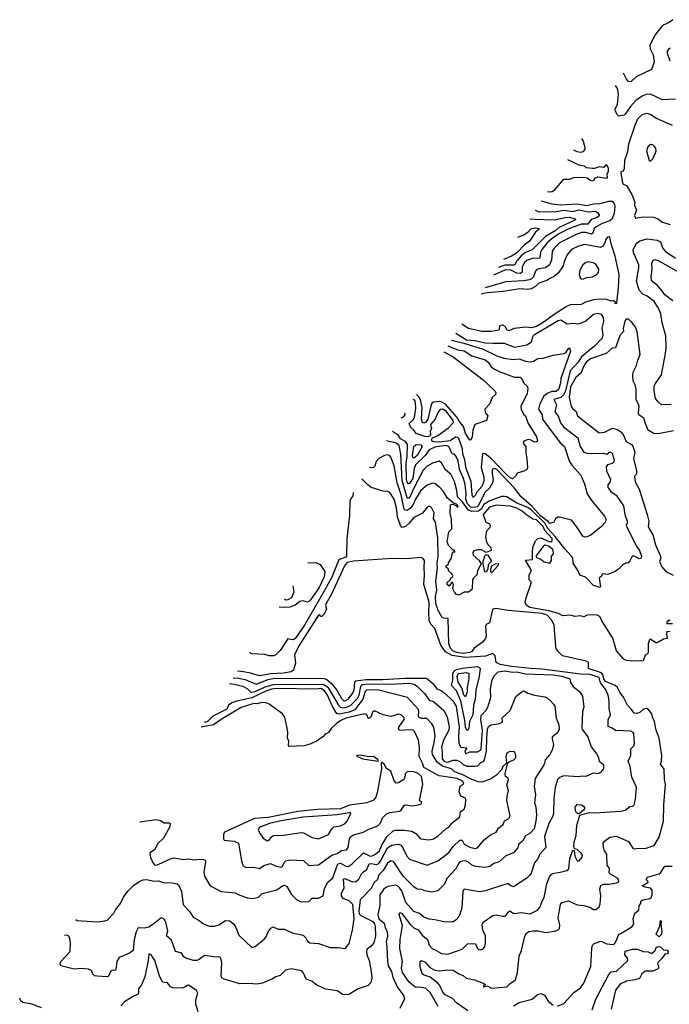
# Model space of a CAD drawing. Extents: x 1246169 to 1426871, y 660025 to 763458.
# Tile 203 of 256: x 1292047 to 1297977, y 732234 to 741221. Entities that reach past the tile are written whole.
import ezdxf

# ---------------------------------------------------------------- set-up
doc = ezdxf.new("R2010")
doc.units = 0

msp = doc.modelspace()

# ---------------------------------------------------------------- linework, layer by layer
at = {"layer": '0CON20XD'}
for points in [[(1298008.8, 741221.2), (1297974.7, 741195.3), (1297915, 741167.3), (1297845, 741079.5), (1297798, 740985), (1297800.8, 740955), (1297829.4, 740899.4), (1297839.5, 740835), (1297812.7, 740767.3), (1297675, 740699.2), (1297625, 740654.2), (1297605, 740655.8), (1297585, 740679.2), (1297559.3, 740732.2)], [(1297985, 740960), (1297972.5, 740955), (1297956.1, 740933.9), (1297956, 740915), (1297980.6, 740845)], [(1298033.2, 740496.8), (1297915, 740490.9), (1297805, 740542.2), (1297765, 740538.5), (1297735, 740525.5), (1297675, 740485.4), (1297621.1, 740428.9), (1297575, 740358.8), (1297565, 740351.2), (1297515, 740340), (1297497.9, 740357.9), (1297483.2, 740395), (1297486.4, 740415), (1297503, 740447), (1297508.3, 740508.3), (1297512.3, 740545), (1297502.3, 740592.3), (1297486.7, 740619.6)], [(1298005, 740254.5), (1297858.3, 740318.3), (1297802, 740355), (1297775, 740365.5), (1297725, 740351.9), (1297687.6, 740312.4), (1297665.9, 740265), (1297604.7, 740085), (1297595.2, 740015), (1297569.1, 739935), (1297565, 739863.3), (1297555, 739840), (1297535, 739832.5), (1297532.9, 739825), (1297545.6, 739745), (1297555, 739718.8), (1297585, 739707.5), (1297634.3, 739625), (1297661.2, 739555), (1297658, 739525), (1297676, 739485), (1297658.8, 739435), (1297668.8, 739408.8), (1297736.8, 739423.2), (1297835, 739417.8), (1297872.4, 739402.4), (1297915, 739373.3), (1297985, 739353.3)], [(1297176.1, 740138.1), (1297191.1, 740111.1), (1297206.8, 740055), (1297205.5, 740035), (1297188, 740015), (1297165, 740009.2), (1297135, 740014.7), (1297105.9, 740029.3)], [(1297805, 739930), (1297825, 739952.5), (1297852, 740005), (1297855.8, 740025), (1297854, 740045), (1297841.2, 740065), (1297825, 740078), (1297805, 740082), (1297779.1, 740060.9), (1297767.5, 740025), (1297792.5, 739935), (1297805, 739930)], [(1296863.5, 739653.6), (1296885, 739648.8), (1296906.5, 739653.5), (1296931, 739669), (1297015, 739767), (1297064.8, 739765.2), (1297105, 739782.2), (1297193.5, 739783.5), (1297227.6, 739777.6), (1297255, 739756.9), (1297275, 739750.6), (1297290, 739755), (1297296.7, 739775), (1297324.6, 739785.4), (1297405.8, 739774.2), (1297413.8, 739785), (1297410, 739815), (1297422.5, 739835), (1297422.5, 739865), (1297405, 739892.5), (1297395, 739892.5), (1297378, 739872), (1297335, 739879.4), (1297295, 739862.9), (1297275, 739861.5), (1297218.8, 739868.8), (1297202.5, 739885), (1297155, 739892.5), (1297055, 739940.4), (1297049.5, 739941.8)], [(1296807.8, 739567.2), (1296905, 739542), (1296985, 739532.6), (1297033.9, 739533.9), (1297135, 739539.6), (1297225, 739524.5), (1297285, 739539.9), (1297345, 739543.2), (1297425, 739565.2), (1297454.8, 739564.8), (1297473, 739543), (1297478.9, 739515), (1297472.4, 739455), (1297454.3, 739405), (1297435, 739385.2), (1297365, 739362), (1297314.6, 739335), (1297291.4, 739315), (1297277.2, 739272.8), (1297266.8, 739263.2), (1297215, 739279.8), (1297175, 739277.5), (1297125, 739260.7), (1296975, 739184.1), (1296925, 739135.4), (1296906.7, 739105), (1296900.8, 739025), (1296883.3, 738985), (1296845, 738956.4), (1296785, 738947.2), (1296765, 738938.2), (1296753.8, 738925), (1296737.5, 738875), (1296717.4, 738855), (1296701.7, 738848.3), (1296645, 738837), (1296485, 738829.7), (1296295.1, 738772.3)], [(1296752.9, 739482.1), (1296785, 739467.5), (1296945, 739469), (1297015, 739481.3), (1297095, 739469), (1297155, 739484.8), (1297235, 739466.3), (1297302.5, 739472.5), (1297320.8, 739460.8), (1297340, 739435), (1297319.5, 739415), (1297262.3, 739397.7), (1297234.4, 739355.6), (1297175, 739353.9), (1297065, 739315.7), (1296975, 739268.4), (1296908.4, 739225), (1296863, 739185), (1296811.9, 739125), (1296800.6, 739095), (1296794.8, 739045.2), (1296725, 739041.5), (1296675, 739021.8), (1296655, 739005.8), (1296632.7, 738965), (1296632.3, 738917.7), (1296615.6, 738905.6), (1296585, 738908.3), (1296525, 738938.8), (1296475, 738936.3), (1296371, 738890.1)], [(1296703.2, 739405), (1296745, 739401), (1296925, 739394.1), (1297025, 739415.8), (1297062.4, 739417.6), (1297116.5, 739405), (1297118.8, 739395), (1296965, 739321), (1296933.8, 739295), (1296847.1, 739242.9), (1296725, 739120.6), (1296665, 739094.8), (1296625, 739064.5), (1296585, 739021.1), (1296565, 738981.6), (1296475, 738980.8), (1296415.2, 738958.6)], [(1296594.9, 739237.1), (1296643.1, 739255), (1296685, 739283.1), (1296717.5, 739315), (1296755, 739320), (1296785, 739315.4), (1296785.5, 739305), (1296755, 739283.3), (1296701.1, 739198.9), (1296654.5, 739165.5), (1296585, 739094.5), (1296535, 739063), (1296463.4, 739033.3)], [(1296083.3, 738444.1), (1296143.3, 738405), (1296265, 738379.1), (1296355, 738379.4), (1296420.1, 738389.9), (1296426.8, 738395), (1296430.9, 738429.1), (1296455, 738436.5), (1296474.7, 738424.7), (1296495, 738390.9), (1296515, 738383.6), (1296565, 738407.1), (1296665, 738418.6), (1296725, 738413.2), (1296765, 738424), (1296835, 738465.2), (1296925, 738532.7), (1297035, 738603.6), (1297075, 738621.8), (1297173.9, 738626.1), (1297215, 738645.5), (1297291.7, 738668.3), (1297344.6, 738674.6), (1297400.5, 738670.5), (1297446.1, 738653.9), (1297466.7, 738656.7), (1297478.3, 738648.3), (1297480, 738635), (1297496.4, 738633.6), (1297513.9, 738776.1), (1297520, 738895), (1297483.4, 739063.4), (1297448.6, 739165), (1297435, 739232.5), (1297425, 739240), (1297413.6, 739236.4), (1297398, 739215), (1297392.5, 739195), (1297371.9, 739155), (1297348.2, 739141.8), (1297205, 739169.7), (1297146.3, 739153.7), (1297085.3, 739124.7), (1297044.2, 739075.8), (1297017.8, 739015), (1297006.9, 738973.1), (1296963.3, 738906.7), (1296925, 738875.9), (1296885, 738860.5), (1296860.1, 738839.9), (1296785, 738817.5), (1296756, 738785), (1296716, 738764), (1296685, 738758.9), (1296612.5, 738765), (1296460, 738740), (1296315, 738727), (1296259.3, 738716.9)], [(1297995, 737710), (1297905, 737706.7), (1297873.5, 737733.5), (1297851.1, 737765), (1297837.3, 737835), (1297838.5, 737875), (1297849.1, 737900.9), (1297905, 737981.2), (1297942.9, 738175), (1297949.4, 738225), (1297945.8, 738335), (1297910.4, 738455), (1297897.8, 738535), (1297878.2, 738588.2), (1297838.8, 738648.8), (1297775, 738697.8), (1297735, 738717.5), (1297701.5, 738751.5), (1297676.7, 738835), (1297699.1, 738955), (1297699.1, 738985), (1297650.5, 739095), (1297647.3, 739125), (1297677.8, 739182.2), (1297707.4, 739202.6), (1297775, 739221.1), (1297865, 739210.3), (1297895.7, 739195), (1297915, 739138), (1297939.5, 739109.5), (1298034.4, 739044.4)], [(1297185, 738852), (1297225, 738869.4), (1297275, 738875.6), (1297315, 738896.2), (1297328.8, 738915), (1297333.8, 738945), (1297305, 738990.8), (1297282.4, 739002.4), (1297235, 739010.6), (1297214.6, 739005.4), (1297185.8, 738985), (1297160, 738935), (1297152.5, 738895), (1297165, 738857.5), (1297185, 738852)], [(1298009.1, 738655), (1297935, 738710.4), (1297909.6, 738749.6), (1297865, 738798.2), (1297828.5, 738825), (1297814.6, 738845), (1297809.6, 738875), (1297819.7, 738945), (1297816.4, 738995), (1297830.8, 739025), (1297845, 739031.1), (1297875, 739023.8), (1298085, 738904.7)], [(1296028.6, 738359.2), (1296125, 738299.2), (1296204.1, 738294.1), (1296295, 738271.6), (1296365, 738269.6), (1296467.7, 738267.7), (1296565, 738233.7), (1296675, 738252.4), (1296719.5, 738280.5), (1296734, 738335), (1296745, 738348.8), (1296961.1, 738475), (1296985, 738480.6), (1297045, 738444.5), (1297095, 738452.8), (1297155, 738444.7), (1297215, 738472.6), (1297285, 738534.6), (1297325, 738543.8), (1297355, 738532.5), (1297372.1, 738502.1), (1297374.7, 738465), (1297362.1, 738405), (1297369, 738345), (1297362.9, 738315), (1297295, 738242.6), (1297175, 738144.5), (1297144.8, 738095.2), (1297072.6, 738017.4), (1297028, 737835), (1297012.1, 737797.9), (1296985, 737773.2), (1296923.3, 737755), (1296946.2, 737705), (1296932.1, 737645), (1296964.4, 737595), (1296982.2, 737542.2), (1297011.2, 737505), (1297140.7, 737405), (1297163.6, 737325), (1297195.7, 737275), (1297235, 737261.6), (1297375, 737266.1), (1297405, 737255.6), (1297435, 737275.5), (1297455, 737264.3), (1297473.8, 737205), (1297471.1, 737185), (1297455, 737170.8), (1297411.2, 737158.8), (1297398.8, 737141.2), (1297402.9, 737105), (1297441.2, 737025), (1297432.7, 736997.3), (1297414.4, 736975), (1297415, 736951.2), (1297444.2, 736915), (1297491.4, 736881.4), (1297559.5, 736785), (1297571.8, 736705), (1297596, 736635), (1297584.3, 736605.7), (1297593.5, 736576.5), (1297679.3, 736409.3), (1297705.9, 736375), (1297722.9, 736325), (1297718.8, 736305), (1297705, 736301.2), (1297655, 736323.8), (1297636.4, 736323.6), (1297617.1, 736282.9), (1297598.3, 736261.7), (1297585, 736262.5), (1297555, 736247.5), (1297512.5, 736205), (1297482.5, 736185), (1297415, 736158.8), (1297366.7, 736163.3), (1297358.3, 736141.7), (1297336.7, 736123.3), (1297348.8, 736045), (1297345, 736037.5), (1297285, 736057.7), (1297211.9, 736131.9), (1297160.9, 736150.9), (1297147.9, 736185), (1297099.5, 736259.5), (1297094.5, 736305), (1297084.8, 736325), (1297021.8, 736391.8), (1296935.2, 736505.2), (1296868.2, 736578.2), (1296840.5, 736625), (1296715, 736746.1), (1296685, 736767.9), (1296585, 736809.3), (1296495, 736865.5), (1296470.7, 736870.7), (1296445, 736867.9), (1296339.8, 736830.2), (1296285, 736795.4), (1296259, 736755), (1296235, 736736.2), (1296175, 736730.9), (1296143.4, 736743.4), (1296085, 736822.9), (1296042.2, 736865), (1296036.3, 736925), (1296017.2, 737005), (1295983.3, 737073.2), (1295956.2, 737095), (1295931.5, 737115), (1295897.1, 737177.1), (1295875, 737191.1), (1295815, 737173.1), (1295765, 737146), (1295730.3, 737109.7), (1295635, 736926.2), (1295615, 736876.7), (1295595, 736852.5), (1295585, 736856.9), (1295537.7, 737015), (1295526.7, 737255), (1295510, 737335), (1295482.9, 737355), (1295396.1, 737378.7)], [(1298015, 737470), (1297875, 737440), (1297834.5, 737444.5), (1297784.6, 737474.6), (1297758.9, 737535), (1297745.4, 737585), (1297699.5, 737615), (1297695.5, 737635), (1297700.9, 737695), (1297674.4, 737755), (1297675.3, 737845), (1297665, 737888), (1297647.1, 737925), (1297642.6, 737972.6), (1297645.7, 738005), (1297676.7, 738065), (1297688.6, 738115), (1297710.8, 738165), (1297682, 738375), (1297668.8, 738415), (1297635, 738460), (1297605, 738487.5), (1297583, 738487), (1297572.5, 738475), (1297556.7, 738405), (1297557.5, 738375), (1297525, 738337.5), (1297485, 738227.5), (1297455, 738223.3), (1297400.6, 738175), (1297256.3, 738125), (1297219.1, 738095), (1297194, 738056), (1297173.1, 737996.9), (1297123.3, 737956.7), (1297075, 737870), (1297062.8, 737775), (1297081.3, 737691.3), (1297092.9, 737672.9), (1297125.5, 737645), (1297137.8, 737605), (1297238.1, 737525)], [(1295987.7, 738295.8), (1296100, 738270), (1296277.1, 738215), (1296403.6, 738153.6), (1296465, 738131.2), (1296555, 738120), (1296605, 738124.6), (1296665, 738103), (1296705, 738099.1), (1296736, 738104), (1296775, 738127.9), (1296825, 738132.2), (1296917.8, 738157.8), (1297016.9, 738173.1), (1297034.5, 738185.5), (1297055, 738221.2), (1297065, 738225.7), (1297074.4, 738195), (1296987.8, 737945), (1296982.9, 737905), (1296965, 737846.7), (1296945, 737826.2), (1296903.4, 737826.6), (1296860.9, 737809.1), (1296829.2, 737780.8), (1296815.8, 737754.3), (1296795.3, 737714.7), (1296782.5, 737665), (1296817.4, 737615), (1296820.3, 737575), (1296980.3, 737360.3), (1297019.1, 737325), (1297061.2, 737195), (1297087.3, 737155), (1297169.6, 737065), (1297201.4, 736985), (1297227.1, 736895), (1297269.1, 736829.1), (1297385, 736689.6), (1297398.4, 736665), (1297395.2, 736635), (1297358.6, 736595), (1297260.3, 736515), (1297225, 736499.8), (1297205, 736497.1), (1297185.8, 736505.8), (1297128.1, 736595), (1297082.9, 736652.9), (1296975, 736681.2), (1296960.5, 736679.5), (1296936.7, 736665), (1296922.5, 736635), (1296885, 736621.4), (1296871, 736641), (1296805, 736691.2), (1296720.8, 736780.8), (1296625.3, 736865.3), (1296562.3, 736945), (1296405, 737112.6), (1296385, 737125.2), (1296367.1, 737122.9), (1296360.4, 737105), (1296359.2, 737075), (1296368, 737025), (1296361.6, 736995), (1296335.2, 736944.8), (1296293.3, 736905), (1296235, 736787.3), (1296223.8, 736775), (1296195, 736768.3), (1296165, 736773.4), (1296135, 736803.8), (1296120.3, 736845), (1296121.8, 736895), (1296112.6, 736977.4), (1296097, 737035), (1296060.4, 737115), (1296048.4, 737195), (1296031.6, 737235), (1296015, 737254.6), (1295995, 737259.1), (1295965, 737324.5), (1295935, 737334.9), (1295835, 737318.3), (1295783.4, 737295), (1295747, 737243), (1295660.5, 737159.5), (1295646.9, 737125), (1295636.2, 737035), (1295605, 736988.5), (1295595, 736986), (1295585, 736999.3), (1295578.5, 737025), (1295575.7, 737175), (1295584.9, 737235), (1295586.2, 737345), (1295570, 737370), (1295523.5, 737395), (1295504.3, 737425), (1295449.8, 737462)], [(1295955.1, 738245.2), (1295982, 738232), (1296045, 738209.1), (1296105, 738199.7), (1296172.5, 738152.5), (1296295, 738115.4), (1296322, 738095), (1296351.4, 738051.4), (1296381.5, 738031.5), (1296425, 738008.7), (1296565, 737959.5), (1296615, 737958.2), (1296625, 737951.5), (1296651.4, 737901.4), (1296677.7, 737875), (1296684.5, 737855), (1296680.6, 737805), (1296622, 737695), (1296625.7, 737665), (1296645, 737620.8), (1296664, 737605), (1296685, 737542.9), (1296763.2, 737415), (1296774.2, 737375.8), (1296765, 737368), (1296745, 737366), (1296705, 737387.1), (1296688.9, 737388.9), (1296650, 737375), (1296642.5, 737365), (1296645, 737350), (1296667.5, 737325), (1296665.8, 737265), (1296677.5, 737215), (1296682.3, 737127.7), (1296675.7, 737114.3), (1296649.4, 737100.6), (1296586.4, 737083.6), (1296573.3, 737055), (1296545, 737030), (1296525, 737039.6), (1296485, 737075.7), (1296352.1, 737212.1), (1296295, 737257.5), (1296285, 737263.2), (1296271.9, 737258.1), (1296260.7, 737135), (1296283, 737045), (1296284.8, 737005), (1296265, 736959.5), (1296220.8, 736909.2), (1296205, 736877.2), (1296185, 736861.4), (1296176, 736885), (1296167.4, 737005), (1296122.3, 737125), (1296110.5, 737205), (1296091.7, 737255), (1296088.4, 737305), (1296055, 737397.7), (1296045, 737408.5), (1296025, 737409.7), (1295975, 737377.3), (1295875, 737366), (1295829.5, 737369.5), (1295812.9, 737375), (1295805.6, 737385), (1295813.9, 737406.1), (1295865, 737427.2), (1295960, 737495), (1295998.9, 737535), (1296005.2, 737545), (1296003.4, 737563.4), (1295942.7, 737645), (1295905, 737665.7), (1295885.9, 737664.1), (1295863.3, 737635), (1295840.6, 737575), (1295795.5, 737525), (1295807, 737487), (1295794.4, 737465), (1295795.4, 737434.6), (1295789.3, 737420.7), (1295765.9, 737414.1), (1295745, 737416.6), (1295665.9, 737445), (1295645, 737474.5), (1295618.2, 737498.2), (1295601.2, 737535), (1295639.9, 737570.1), (1295651, 737589), (1295662.8, 737675), (1295659.8, 737725), (1295652.5, 737745), (1295638.5, 737754.5)], [(1295918.8, 738189), (1296004.5, 738145), (1296276.8, 737935), (1296383.8, 737835), (1296394.4, 737815), (1296391.2, 737798.8), (1296358.2, 737771.8), (1296339.4, 737715), (1296292.9, 737665), (1296296, 737635), (1296320, 737605), (1296307.7, 737562.3), (1296202.5, 737525), (1296183.3, 737475), (1296178, 737415), (1296165, 737387.5), (1296155, 737382.5), (1296115, 737443.3), (1296098.8, 737508.8), (1296065, 737546.4), (1296040.4, 737590.4), (1295932.8, 737712.8), (1295900.9, 737730.9), (1295875, 737735.6), (1295825, 737730.6), (1295809.6, 737720.4), (1295799, 737695), (1295773, 737575), (1295755, 737548.3), (1295735, 737538.9), (1295724.6, 737545), (1295713.5, 737575), (1295719.3, 737679.3), (1295705.9, 737755.9), (1295689.4, 737779.4), (1295667.7, 737799.8)], [(1295530.1, 737586.5), (1295550.9, 737595), (1295564.1, 737615), (1295561, 737634.3)], [(1297238.1, 737525), (1297335, 737450.8), (1297385, 737456.9), (1297458.3, 737491.7), (1297501.7, 737481.7), (1297535, 737459.2), (1297555, 737436), (1297582.3, 737372.3), (1297630.8, 737345), (1297645, 737328), (1297663.1, 737275), (1297650.8, 737215), (1297675.9, 737104.1), (1297676.4, 737073.6), (1297660, 737055), (1297665.9, 737004.1), (1297702.9, 736935), (1297774.5, 736704.5), (1297789.5, 736645), (1297782.8, 736592.8), (1297825, 736520), (1297849.1, 736429.1), (1297896.9, 736325), (1297898.2, 736305), (1297888.2, 736275), (1297908.8, 736228.8), (1297945.6, 736185), (1298010.4, 736150.4)], [(1295645, 737219.7), (1295635, 737224.4), (1295632.9, 737242.9), (1295644.1, 737325.9), (1295666.4, 737343.6), (1295709.3, 737339.3), (1295719.3, 737325), (1295700.2, 737285), (1295675.4, 737244.6), (1295645, 737219.7)], [(1297985, 735634), (1297953, 735637), (1297950, 735615), (1297958.3, 735571.7), (1297923, 735567), (1297865, 735532.5), (1297855, 735533.3), (1297805, 735566.7), (1297795, 735562.5), (1297782.5, 735525), (1297783.8, 735445), (1297777.5, 735432.5), (1297755, 735422.5), (1297739.3, 735370.7), (1297695, 735365.7), (1297618.7, 735368.7), (1297585, 735371.5), (1297561.4, 735385), (1297495, 735460), (1297460.8, 735575), (1297360, 735735), (1297342.9, 735775), (1297316.6, 735786.6), (1297285, 735788.9), (1297227.5, 735785), (1297195, 735770.8), (1297165, 735780), (1297115, 735774.2), (1297075, 735785.4), (1297005, 735779.6), (1296965, 735800.7), (1296876.8, 735826.8), (1296702.9, 735855), (1296672.5, 735875), (1296662, 735905), (1296670, 735945), (1296717, 736077), (1296715, 736090), (1296698.3, 736108.3), (1296697.5, 736155), (1296718.8, 736195), (1296662.5, 736287.5), (1296726.7, 736293.3), (1296729.2, 736359.2), (1296730, 736405), (1296755, 736463.3), (1296776.2, 736485), (1296805, 736492.2), (1296879.3, 736459.3), (1296895, 736455.7), (1296906.9, 736463.1), (1296907.1, 736485), (1296838.9, 736558.9), (1296825, 736596.4), (1296765, 736656.6), (1296731.3, 736661.3), (1296675, 736698.7), (1296634.2, 736735), (1296585, 736761.4), (1296525, 736781.9), (1296395, 736790.9), (1296335, 736772.2), (1296276, 736705), (1296302.5, 736635), (1296335, 736618.8), (1296342, 736605), (1296338, 736585), (1296308, 736552), (1296299.4, 736505), (1296304.4, 736464.4), (1296320.9, 736430.9), (1296346.2, 736405), (1296350, 736375), (1296305, 736357.5), (1296261.4, 736381.4), (1296225, 736382.2), (1296190.7, 736369.3), (1296182.5, 736355), (1296186, 736335), (1296237.7, 736287.7), (1296260, 736255), (1296225, 736190), (1296218.8, 736155), (1296188.8, 736125), (1296181.2, 736108.8), (1296177, 736023), (1296145, 735996), (1296105, 735997.5), (1296055, 735967.5), (1296033.8, 735975), (1296015.6, 735995.6), (1296001.2, 736025), (1296005.5, 736065.5), (1295995, 736090), (1295968.3, 736051.7), (1295950, 736065), (1295950, 736085), (1295978.3, 736111.7), (1295980, 736125), (1295995, 736130), (1296000, 736145), (1295995, 736160), (1295961.7, 736191.7), (1295960, 736205), (1295940, 736225), (1295940, 736235), (1295960, 736255), (1295960, 736265), (1295987.5, 736305), (1295993.6, 736346.4), (1296003, 736367), (1296015, 736360), (1296020, 736365), (1296015, 736380), (1296005, 736380), (1295961.7, 736421.7), (1295950, 736455), (1295963, 736547), (1295990, 736575), (1295987, 736663), (1295976.7, 736715), (1295978.3, 736791.7), (1295995, 736800), (1296007, 736797), (1296027.7, 736787.7), (1296045, 736767.5), (1296045, 736786.2), (1296035, 736798.6), (1296008, 736808), (1295952.7, 736852.7), (1295915.3, 736915.3), (1295885, 736949.5), (1295835, 736986.7), (1295815, 736992.2), (1295765, 736973.2), (1295707.4, 736925), (1295660, 736845), (1295635, 736788.8), (1295611.1, 736758.9), (1295585, 736740.5), (1295565, 736743.1), (1295557.5, 736755), (1295527.7, 736885), (1295491.1, 736995), (1295465, 737150), (1295435, 737228), (1295423.3, 737243.3), (1295405, 737250), (1295375.6, 737244.4), (1295323.6, 737216.4), (1295301.1, 737188.9), (1295288.5, 737145), (1295275.8, 737134.2), (1295255, 737130), (1295238.8, 737134.8)], [(1295748.6, 732618.6), (1295791.1, 732571.1), (1295835, 732544.7), (1295875, 732539.1), (1295955, 732550), (1296005, 732547.3), (1296055, 732511.5), (1296095, 732498), (1296122.6, 732472.6), (1296198, 732458), (1296278.3, 732428.3), (1296297.5, 732415), (1296280, 732405), (1296280, 732395), (1296315, 732403.3), (1296355, 732380.8), (1296495, 732393.8), (1296522.5, 732425), (1296573, 732457), (1296590, 732525), (1296605.5, 732675), (1296627.3, 732725), (1296657.9, 732855), (1296672.9, 732885), (1296695, 732898.4), (1296735, 732906.3), (1296775, 732905.2), (1296845, 732889.6), (1296928.5, 732901.5), (1296958.3, 732911.8), (1296974.4, 732925), (1296976.7, 732956.7), (1296962, 733025), (1296982.5, 733145), (1296995, 733164.2), (1297055, 733178.8), (1297135, 733142.5), (1297197.5, 733135), (1297250.2, 733120.2), (1297285, 733100), (1297305, 733101.1), (1297335, 733124.6), (1297345, 733152), (1297350.2, 733225), (1297341.3, 733285), (1297352.4, 733317.6), (1297375, 733331.1), (1297425, 733330.6), (1297498.3, 733341.7), (1297515, 733352.5), (1297513.3, 733375), (1297503.3, 733385), (1297440.9, 733420.9), (1297427.1, 733435), (1297430, 733475), (1297410.8, 733505), (1297406, 733605), (1297386.2, 733635), (1297376, 733665), (1297374.2, 733705), (1297385.8, 733724.2), (1297435, 733758.6), (1297495, 733769.2), (1297605, 733721.4), (1297645, 733660), (1297655, 733654), (1297675, 733656.2), (1297765, 733659.5), (1297837.4, 733682.6), (1297885, 733760), (1297923.3, 733905), (1297927.3, 734055), (1297942.8, 734245), (1297933.7, 734285), (1297930.9, 734380.9), (1297895.8, 734425), (1297905.7, 734455), (1297908.2, 734505), (1297885, 734663.3), (1297856, 734736), (1297840.6, 734815), (1297821.9, 734855), (1297816.6, 734886.6), (1297785, 734926.7), (1297770, 734935), (1297741.7, 734928.3), (1297710.5, 734899.5), (1297682.3, 734887.7), (1297655, 734891.2), (1297632.9, 734925), (1297595, 734965.8), (1297558.6, 735038.6), (1297525, 735082.7), (1297505, 735124.6), (1297482.9, 735142.9), (1297395, 735181.3), (1297379.8, 735205), (1297369.8, 735245), (1297358.3, 735258.3), (1297246.2, 735295), (1297238.8, 735305), (1297238.8, 735355), (1297218, 735365), (1297002.9, 735415), (1296958.3, 735458.3), (1296945, 735481.2), (1296941.5, 735501.5), (1296924.2, 735694.2), (1296905, 735739.2), (1296861.3, 735785), (1296815, 735800.3), (1296505, 735827.3), (1296393.4, 735846.6), (1296374.6, 735845.4), (1296363.3, 735836.7), (1296335, 735716.2), (1296305, 735701.2), (1296299.7, 735690.3), (1296305.2, 735595), (1296298.3, 735571.7), (1296271.1, 735538.9), (1296196.2, 735485), (1296175, 735454.6), (1296155.9, 735444.1), (1296095, 735435.7), (1296038.2, 735445), (1296005, 735458), (1295978.2, 735485), (1295963.5, 735525), (1295956.9, 735755), (1295915, 735758.2), (1295904.6, 735765), (1295863.4, 735833.4), (1295844.2, 735894.2), (1295841.9, 735955), (1295854.9, 736015), (1295845.3, 736095), (1295861.1, 736215), (1295857.2, 736265), (1295867, 736325), (1295863.4, 736493.4), (1295840.9, 736635), (1295825.5, 736665), (1295831.1, 736721.1), (1295805, 736770), (1295785, 736780), (1295765, 736772.5), (1295722.3, 736717.7), (1295645, 736676.9), (1295602.5, 736625), (1295568.8, 736595), (1295537.7, 736587.7), (1295522.2, 736605), (1295496.3, 736685), (1295485.5, 736765.5), (1295465.3, 736845), (1295425, 736905.6), (1295405, 736915.6), (1295365, 736918.6), (1295255, 736952.7), (1295225, 736974.5), (1295175, 737025.5), (1295169.9, 737028)], [(1295090.9, 736905.5), (1295087.9, 736875), (1295066, 736844), (1295060.9, 736825), (1295057.3, 736695), (1295033.6, 736485), (1295031.4, 736325), (1295022.6, 736315), (1294972.8, 736297.2), (1294955.9, 736285), (1294895, 736132.8), (1294829.9, 736010.1), (1294645, 735694.1), (1294565, 735575.6), (1294545, 735561.4), (1294522.5, 735565), (1294495, 735570.6), (1294425.3, 735464.7), (1294385, 735423.8), (1294365, 735414.3), (1294325, 735414.6), (1294285, 735428.5), (1294164.3, 735434.3), (1294145.4, 735444.6)], [(1296885, 736260), (1296900, 736285), (1296900, 736325), (1296920, 736345), (1296917.5, 736375), (1296912.5, 736385), (1296872.5, 736415), (1296840, 736425), (1296825, 736413.3), (1296757.5, 736325), (1296763.8, 736313.8), (1296805, 736297.5), (1296835, 736273.3), (1296885, 736260)], [(1295865.5, 732215), (1295795, 732340.9), (1295752.1, 732382.1), (1295695, 732390), (1295665, 732387.3), (1295655, 732392.9), (1295602.7, 732435), (1295539.6, 732525), (1295530.9, 732565), (1295540.3, 732625), (1295517, 732745), (1295519.7, 732825), (1295541.9, 732955), (1295511.9, 733055), (1295517, 733073), (1295535, 733064.2), (1295615, 732959.3), (1295645, 732933.8), (1295683, 732913), (1295719.2, 732865), (1295768.1, 732825), (1295785, 732773.1), (1295810.8, 732745), (1295834.4, 732734.4), (1295897.6, 732697.6), (1295955, 732693.1), (1296085, 732738.1), (1296135, 732787.1), (1296195, 732790.8), (1296208.8, 732785), (1296224.3, 732744.3), (1296234.3, 732734.3), (1296255, 732731.4), (1296275, 732738), (1296291.7, 732758.3), (1296299.5, 732795), (1296298.7, 732858.7), (1296276, 732905), (1296271.7, 732931.7), (1296268.8, 732965), (1296276.7, 732985), (1296365, 733043.8), (1296395, 733050), (1296455, 733037.8), (1296475, 733039.4), (1296490.2, 733049.8), (1296505, 733076.7), (1296521.7, 733088.3), (1296545, 733070), (1296564.6, 733064.6), (1296625, 733072.2), (1296705, 733060), (1296773.3, 733095), (1296795, 733116.7), (1296815.4, 733174.6), (1296835, 733208.8), (1296858.2, 733335), (1296882.8, 733397.2), (1296895, 733416.5), (1296911.4, 733428.6), (1296979.6, 733439.6), (1297040, 733455), (1297058, 733472), (1297068, 733565), (1297095, 733640), (1297106.7, 733636.7), (1297113.8, 733585), (1297135, 733542.5), (1297155, 733543.8), (1297182.5, 733577.5), (1297182.9, 733595), (1297172.9, 733615), (1297135, 733647.1), (1297112.5, 733652.5), (1297106.4, 733676.4), (1297108.8, 733715), (1297127.1, 733775), (1297131.1, 733865), (1297160.7, 733959.3), (1297245, 733984.4), (1297295, 733980.8), (1297534, 733996), (1297575, 734007.5), (1297615, 734040), (1297645, 734042), (1297654.5, 734055.5), (1297667.7, 734105), (1297678.6, 734215), (1297635, 734307.5), (1297620.7, 734405), (1297609.9, 734429.9), (1297600.6, 734455), (1297625.9, 734504.1), (1297624, 734565), (1297654.2, 734595), (1297658.8, 734615), (1297653.8, 734705), (1297648, 734715), (1297625, 734727.5), (1297485, 734733.2), (1297455.1, 734755.1), (1297418.6, 734768.6), (1297419.2, 734830.7), (1297439.1, 734875), (1297427, 734935), (1297427.5, 735005), (1297419.2, 735055), (1297395, 735111.1), (1297349.5, 735169.5), (1297335, 735217.2), (1297255.5, 735245.5), (1297165, 735248.4), (1296815, 735293.4), (1296710.4, 735299.6), (1296535, 735317.3), (1296432.5, 735335), (1296397.5, 735355), (1296386.2, 735415), (1296365, 735435.5), (1296298.8, 735411.2), (1296115, 735399.7), (1295995, 735417.3), (1295932.8, 735452.8), (1295892.3, 735512.3), (1295834.8, 735665), (1295800, 735705), (1295786, 735736), (1295780.3, 735805), (1295785.4, 735905.4), (1295735.3, 736065), (1295742.4, 736155), (1295739.5, 736220.5), (1295741.6, 736285), (1295725.8, 736305.8), (1295705, 736312.1), (1295585, 736301.2), (1295445, 736303), (1295095, 736278.8), (1295035, 736268.3), (1295015, 736241.8), (1294889.4, 735970.6), (1294845, 735892.5), (1294837.5, 735875), (1294847.5, 735845), (1294826.7, 735795), (1294805, 735772.5), (1294793.6, 735773.6), (1294785, 735790), (1294775, 735785.7), (1294595, 735506.3), (1294554.8, 735425), (1294563.3, 735346.7), (1294547.5, 735285), (1294525, 735270), (1294455, 735257.3), (1294338.4, 735251.6), (1294235, 735231.3), (1294155, 735256.5), (1294089.4, 735269.4), (1294035.3, 735275.2)], [(1296305, 736180), (1296293, 736183), (1296277.5, 736255), (1296277.5, 736275), (1296293.6, 736326.4), (1296305, 736340), (1296316.4, 736336.4), (1296350, 736285), (1296350, 736275), (1296322.5, 736245), (1296320, 736205), (1296305, 736180)], [(1294677.9, 736265.2), (1294747.8, 736267.8), (1294789.2, 736249.2), (1294833.3, 736183.3), (1294826.7, 736135), (1294780, 736040), (1294695, 735918.1), (1294675, 735904.4), (1294635, 735918), (1294605, 735911.4), (1294561.9, 735878.1), (1294511.9, 735858.1), (1294454.8, 735855.2), (1294415.2, 735860.2)], [(1296355, 736172.5), (1296347.5, 736185), (1296347.5, 736205), (1296357.5, 736235), (1296390, 736255), (1296418.3, 736258.3), (1296412.5, 736235), (1296355, 736172.5)], [(1294540.5, 736053.2), (1294548.4, 735995), (1294526.8, 735945), (1294493.8, 735925), (1294475, 735922.9), (1294464.1, 735935.5)], [(1297985, 735736.2), (1297965, 735736.7), (1297952.5, 735715), (1297955, 735710), (1298005, 735711.2)], [(1296135, 734734.4), (1296125, 734738.1), (1296115.8, 734765), (1296110, 734825), (1296075.1, 735005), (1296033.4, 735095), (1295986.9, 735145), (1296001.5, 735195), (1295999.7, 735250.3), (1296012.5, 735277.5), (1296035, 735290.1), (1296085, 735302.4), (1296226.2, 735316.2), (1296246.5, 735306.5), (1296249.5, 735295), (1296237.4, 735212.6), (1296209.4, 735105), (1296203.6, 735015), (1296190.3, 734965), (1296182.7, 734875), (1296152.8, 734815), (1296146.4, 734755), (1296135, 734734.4)], [(1293996.3, 735215.1), (1294045, 735211.4), (1294105, 735197.7), (1294205, 735157.7), (1294315, 735198), (1294375, 735210.1), (1294825, 735208.2), (1294849.4, 735199.4), (1294891.9, 735161.9), (1294941.3, 735101.3), (1294985, 735024.8), (1295005, 735005.2), (1295015, 735003), (1295045, 735020.7), (1295088, 735075), (1295100.5, 735105), (1295106.6, 735173.4), (1295113.6, 735186.4), (1295205, 735200.4), (1295360.2, 735199.8), (1295565, 735210.8), (1295755, 735211.2), (1295772.8, 735202.8), (1295819.9, 735159.9), (1295855, 735112.5), (1295895, 735097.1), (1295935, 735069.2), (1295996.8, 735006.8), (1296029.8, 734955), (1296058.6, 734765), (1296052.2, 734685), (1296056.2, 734616.2), (1296072.4, 734582.4), (1296128, 734575), (1296111.1, 734545), (1296115, 734521.2), (1296155, 734538.5), (1296225, 734540), (1296253.8, 734555), (1296260.6, 734565), (1296270.8, 734735), (1296255.8, 734835), (1296260.6, 734869.4), (1296305, 734919.2), (1296318.9, 734945), (1296348.2, 735035), (1296344.1, 735115), (1296360, 735195), (1296381.2, 735235), (1296415, 735269.2), (1296475, 735276.6), (1296545, 735265.4), (1296585, 735269.8), (1296665, 735251.4), (1296915, 735242.1), (1296995, 735229.7), (1297068.9, 735205), (1297075, 735172.5), (1297098.6, 735135), (1297160, 735085), (1297185.5, 735045.5), (1297195.6, 734945), (1297184.3, 734905.7), (1297176.7, 734755), (1297181.1, 734741.1), (1297231.4, 734675), (1297261.9, 734585), (1297315, 734518.8), (1297330.6, 734485), (1297336.2, 734455), (1297375, 734422.5), (1297375.9, 734384.1), (1297349.5, 734350.5), (1297325, 734336.7), (1297283, 734343), (1297215, 734314), (1297185, 734317.1), (1297145, 734310.6), (1297015, 734321.2), (1296974, 734305), (1296954.6, 734285.4), (1296935, 734212.5), (1296921.5, 734115), (1296920.9, 733975), (1296910.5, 733945), (1296875.5, 733885), (1296836.5, 733765), (1296848.9, 733665), (1296795, 733605.8), (1296776.6, 733563.4), (1296745.6, 733525), (1296715, 733430), (1296700.7, 733409.3), (1296676.7, 733385), (1296555, 733306.2), (1296530, 733315), (1296505, 733333.3), (1296495, 733332.5), (1296299.4, 733270.6), (1296245, 733260.5), (1296103.3, 733285), (1296091.4, 733265), (1296081.5, 733115), (1296065.5, 733054.5), (1296056.6, 733033.4), (1296030, 733005), (1296005, 732987.5), (1295987, 732983), (1295917.4, 732987.4), (1295835, 733006.7), (1295785, 733010.6), (1295735, 733030.6), (1295695, 733063.5), (1295645, 733081.5), (1295572.1, 733165), (1295535, 733271.1), (1295515, 733298.8), (1295495, 733315.4), (1295475, 733321.5), (1295411.5, 733308.5), (1295388.9, 733301.1), (1295366.6, 733283.4), (1295335.7, 733235), (1295332.9, 733135), (1295314.5, 733055), (1295326.4, 733015), (1295375, 732975.6), (1295383.5, 732935), (1295402.1, 732895), (1295403.5, 732855), (1295390.9, 732805), (1295399.5, 732755), (1295402.7, 732625), (1295409.6, 732585), (1295439.6, 732535), (1295452.3, 732482.3), (1295493.6, 732393.6), (1295550.8, 732315), (1295560, 732285), (1295516, 732195)], [(1296115, 735042), (1296100.2, 735055), (1296082.2, 735122.2), (1296050.6, 735175), (1296040.8, 735225), (1296045, 735243.4), (1296055, 735252.4), (1296125, 735262), (1296145.2, 735255), (1296145.5, 735205), (1296131.9, 735125), (1296131.8, 735085), (1296115, 735042)], [(1293961.5, 735161.6), (1294004.1, 735155.9), (1294085, 735137.2), (1294125, 735113.6), (1294154.5, 735085), (1294165, 735083), (1294195, 735089.4), (1294287.1, 735132.9), (1294365, 735154.7), (1294806.8, 735156.8), (1294829.1, 735149.1), (1294858.1, 735128.1), (1294955.6, 734965), (1294975, 734945.2), (1294999.5, 734939.5), (1295025, 734942.6), (1295065, 734962), (1295129.3, 735025), (1295146.2, 735055), (1295160.7, 735135), (1295175, 735152.2), (1295235, 735159.7), (1295425, 735156.1), (1295604.8, 735164.8), (1295648.1, 735155), (1295678.2, 735135), (1295742.2, 735072.2), (1295785, 735008.9), (1295825, 734999.5), (1295917.3, 734917.3), (1295948, 734858), (1295966.9, 734766.9), (1295962.8, 734735), (1295916.2, 734645), (1295896.9, 734585), (1295904.5, 734535), (1295903, 734475), (1295925, 734451), (1295955, 734444.9), (1296005, 734461.9), (1296033.6, 734463.6), (1296065, 734451.2), (1296095, 734422.9), (1296129.4, 734409.4), (1296202.8, 734407.2), (1296227.7, 734412.3), (1296255, 734440), (1296280.2, 734449.8), (1296290, 734465), (1296309.4, 734545), (1296311.7, 734668.3), (1296316.6, 734745), (1296325, 734770.7), (1296346.4, 734785), (1296415.6, 734794.4), (1296446.9, 734805), (1296453.4, 734815), (1296451.6, 734848.4), (1296522.8, 734917.2), (1296576, 735045), (1296635, 735092.5), (1296650, 735095), (1296685.6, 735075.6), (1296745, 735055.6), (1296840.3, 735040.3), (1296865, 735030), (1296892.5, 735005), (1296920.8, 734975), (1296930.8, 734955), (1296944, 734845), (1296968.8, 734785), (1296970, 734745), (1296958.8, 734715), (1296908.3, 734671.7), (1296906.2, 734655), (1296920, 734605), (1296907.5, 734555), (1296887.5, 734515), (1296842.5, 734465), (1296838.1, 734435), (1296827.8, 734415), (1296751.4, 734295), (1296743.4, 734226.6), (1296754.4, 734145), (1296747.1, 734075), (1296757.9, 734035), (1296763.2, 733965), (1296757.5, 733905), (1296741.9, 733835), (1296705, 733795.8), (1296665, 733773.1), (1296635, 733721.9), (1296602.9, 733695), (1296595, 733663.8), (1296553.4, 733616.6), (1296485, 733590), (1296425, 733535.6), (1296375, 733518.5), (1296337.3, 733492.7), (1296297.4, 733482.6), (1296211.7, 733491.8), (1296173.8, 733505), (1296145, 733533.1), (1296125, 733541.1), (1296105, 733544), (1296065, 733533.8), (1296045, 733507.5), (1296029.4, 733470.6), (1295947.3, 733382.7), (1295925, 733331.2), (1295865, 733269.2), (1295805, 733259.2), (1295745, 733269.2), (1295715, 733283.1), (1295676.4, 733286.4), (1295645.3, 733305.3), (1295546.1, 733405), (1295465, 733527.5), (1295455, 733537.3), (1295435, 733542.9), (1295405, 733523.3), (1295364.7, 733455.3), (1295325, 733417.1), (1295311.6, 733375), (1295281.8, 733345), (1295255, 733291.1), (1295153.4, 733186.6), (1295141, 733085), (1295145, 733061.5), (1295162.1, 733045), (1295268.9, 732988.9), (1295285, 732970.2), (1295292.2, 732945), (1295293.9, 732855), (1295278.9, 732795), (1295249.9, 732760.1), (1295215, 732737.1), (1295211.7, 732718.3), (1295214.4, 732685), (1295235.4, 732635.4), (1295255.4, 732535), (1295261.9, 732475), (1295253.3, 732433.3), (1295226.7, 732405), (1295135, 732375.7), (1295052.5, 732325), (1295035, 732320), (1294995, 732324.2), (1294945, 732356.9), (1294842.4, 732372.4), (1294758.6, 732408.6), (1294714.4, 732444.4), (1294660.8, 732465), (1294637.7, 732517.7), (1294620.7, 732540.7), (1294525, 732558.4), (1294473.8, 732546.2), (1294425, 732497.5), (1294385, 732485.8), (1294353.6, 732466.4), (1294262.4, 732427.6), (1294215, 732416.9), (1294135, 732425.5), (1294055, 732421.8), (1293913.3, 732463.3), (1293892.9, 732475), (1293885.8, 732495), (1293890.6, 732615), (1293884, 732654), (1293873.8, 732663.8), (1293815, 732666.4), (1293735, 732680.6), (1293685, 732642.7), (1293665, 732634.7), (1293633.9, 732633.9), (1293563.3, 732655), (1293545, 732668.8), (1293522.3, 732702.3), (1293473.3, 732715), (1293464.5, 732724.5), (1293431.1, 732821.1), (1293388.3, 732858.3), (1293399.1, 732905), (1293381.8, 732985), (1293365, 733010.6), (1293345, 733022.5), (1293335, 733022), (1293260.3, 732959.7), (1293225, 732937.9), (1293185, 732929.3), (1293135, 732931.2), (1293125, 732926.7), (1293108.6, 732895), (1293092.5, 732825), (1293083.8, 732725), (1293048.9, 732701.1), (1292955, 732661.4), (1292934.6, 732625), (1292925, 732552.5), (1292915, 732543.3), (1292895, 732546), (1292875.8, 732534.2), (1292858.7, 732491.3), (1292844.5, 732485.5), (1292755, 732490), (1292728.8, 732495), (1292715, 732508.8), (1292701.8, 732541.8), (1292674, 732554), (1292605, 732560.6), (1292545, 732554.3), (1292423.6, 732585), (1292415.7, 732605), (1292423.6, 732626.4), (1292507.3, 732715), (1292510, 732795), (1292505, 732836), (1292496.3, 732856.3), (1292476.7, 732866.7), (1292457.2, 732863.8)], [(1292559.8, 733007.1), (1292570.6, 733000.6), (1292752.9, 732987.1), (1292822.5, 732995), (1292845, 733003.1), (1292905.2, 733064.8), (1292922.6, 733097.4), (1292967.3, 733155), (1292995, 733210.8), (1293035, 733268.1), (1293085, 733317.8), (1293142.6, 733357.4), (1293175, 733370.6), (1293205, 733373.6), (1293275, 733358.2), (1293315, 733360), (1293355.6, 733345.6), (1293437.3, 733342.7), (1293484.1, 733334.1), (1293496.2, 733325), (1293523.4, 733263.4), (1293538.6, 733145), (1293598.3, 733078.3), (1293630.3, 733030.3), (1293685, 733000), (1293725, 732969.2), (1293775, 732947.5), (1293825, 732947.1), (1293865, 732959.4), (1293925, 732999.5), (1293965, 732997.5), (1294000.8, 732965), (1294020.8, 732935), (1294047.5, 732865), (1294165, 732752.5), (1294195, 732762.5), (1294285.7, 732835), (1294301.1, 732855), (1294307.5, 732885), (1294321.2, 732905), (1294340.3, 732929.7), (1294359.3, 732940.7), (1294405, 732921.5), (1294465, 732920.8), (1294535, 732885.8), (1294635, 732864.2), (1294660, 732840), (1294675, 732810), (1294695, 732796.7), (1294775, 732788), (1294881.7, 732751.7), (1294953.9, 732753.9), (1295015, 732744.2), (1295025, 732749.2), (1295055, 732790), (1295085, 732911.2), (1295098.6, 733015), (1295086.6, 733145), (1295055, 733177.8), (1295000.7, 733200.7), (1294984.1, 733225), (1294985, 733248.6), (1295009.1, 733295), (1295003.5, 733376.5), (1295015, 733383.6), (1295085, 733351.9), (1295115, 733354.6), (1295142.3, 733377.7), (1295166.9, 733425), (1295185, 733444.5), (1295215.8, 733464.2), (1295235.8, 733515), (1295255, 733518.6), (1295305, 733509.8), (1295325, 733519.8), (1295344.2, 733545.8), (1295405, 733663.4), (1295445, 733685.8), (1295505, 733694.5), (1295525, 733686.9), (1295543.3, 733663.3), (1295581.8, 733585), (1295605, 733560.5), (1295765, 733502.9), (1295864.2, 733545), (1295935, 733595.6), (1295967.4, 733622.6), (1296004.6, 733675), (1296065, 733733.1), (1296085, 733731.2), (1296104.6, 733695), (1296155, 733668.9), (1296203, 733657), (1296225, 733662.2), (1296285, 733733.3), (1296345, 733782), (1296397.5, 733805), (1296418.6, 733841.4), (1296439.8, 733860.2), (1296458.6, 733875), (1296470.7, 733909.3), (1296510.3, 733929.7), (1296524.2, 733955), (1296494.3, 734095), (1296495.7, 734135), (1296508, 734185), (1296492.5, 734235), (1296508.6, 734285), (1296505, 734297.5), (1296482.5, 734315), (1296478.3, 734341.7), (1296501.7, 734438.3), (1296518.3, 734451.7), (1296557.5, 734465), (1296575, 734482.5), (1296575.8, 734505.8), (1296565.9, 734535.9), (1296555, 734542.5), (1296515, 734538.8), (1296493.9, 734526.1), (1296483.3, 734495), (1296490, 734435), (1296457.5, 734405), (1296446, 734374), (1296398, 734325), (1296345, 734288.5), (1296265, 734262.5), (1296235, 734265.8), (1296175, 734285.5), (1296085, 734331.2), (1296016.9, 734355), (1295988, 734385), (1295905, 734408.7), (1295860.1, 734440.1), (1295832.6, 734482.6), (1295815, 734515.6), (1295810.4, 734545), (1295831.4, 734625), (1295838, 734685), (1295828.2, 734765), (1295808.1, 734795), (1295762, 734842), (1295715, 734842.7), (1295693, 734853), (1295687.7, 734865), (1295691.2, 734905), (1295686.2, 734926.2), (1295586, 735035), (1295325, 735100.7), (1295215, 735103.8), (1295200.3, 735089.7), (1295180.1, 735019.9), (1295106.4, 734923.6), (1295055, 734900.8), (1294962.2, 734882.2), (1294945.7, 734885.7), (1294931.1, 734901.1), (1294897.8, 734957.8), (1294855.1, 735055), (1294828.9, 735095), (1294795, 735118), (1294755, 735111.5), (1294395, 735116.2), (1294345, 735110.2), (1294295, 735092.8), (1294165, 735031.7), (1294027.5, 735002.5), (1293983.5, 734986.5), (1293951.8, 734965), (1293941.8, 734935), (1293930.8, 734925), (1293810.4, 734865), (1293760.9, 734815), (1293731.9, 734807.9)], [(1293142.4, 733900.1), (1293145, 733900), (1293225, 733913.3), (1293295, 733920), (1293331.7, 733911.7), (1293365, 733890), (1293415, 733890), (1293420, 733885), (1293417.5, 733855), (1293358.3, 733751.7), (1293307, 733703), (1293277.5, 733645), (1293233.6, 733616.4), (1293240, 733575), (1293265, 733524), (1293281.2, 733505), (1293305, 733508.1), (1293415, 733559.2), (1293455, 733571.1), (1293545, 733555.6), (1293595, 733561.8), (1293635, 733553.6), (1293690.5, 733560.5), (1293725, 733556.9), (1293738.5, 733548.5), (1293743.2, 733533.2), (1293727.8, 733445), (1293732.9, 733405), (1293785, 733316.2), (1293885, 733262.9), (1294015, 733251.9), (1294055, 733230), (1294125, 733205.8), (1294175, 733200), (1294227.7, 733212.3), (1294260, 733245), (1294395, 733278.9), (1294445, 733315.7), (1294465, 733322.9), (1294485, 733310), (1294527.5, 733237.5), (1294572.4, 733192.4), (1294615, 733170.8), (1294685, 733171.4), (1294716.4, 733203.6), (1294775, 733203.5), (1294815.7, 733225), (1294829.2, 733290.8), (1294859.7, 733350.3), (1294905, 733389.2), (1294949.7, 733515), (1294975, 733523.5), (1295025, 733493.8), (1295045, 733493.6), (1295081.5, 733515), (1295185, 733615.9), (1295245, 733587.8), (1295265, 733589.1), (1295295.8, 733605), (1295330.5, 733635), (1295351.9, 733688.1), (1295396.9, 733763.1), (1295455, 733816.2), (1295475, 733822.9), (1295555.6, 733824.4), (1295625, 733814.6), (1295662.1, 733792.1), (1295705, 733744.5), (1295785, 733734.4), (1295825, 733744.4), (1295865, 733768.9), (1295940.5, 733839.5), (1295965, 733850), (1295992.7, 733887.3), (1296063.8, 733945), (1296070, 733995), (1296103.8, 734015), (1296115.8, 734055), (1296120, 734105), (1296115, 734116.2), (1296072.9, 734132.9), (1296058.8, 734175), (1296068, 734225), (1296095.5, 734244.5), (1296100, 734255), (1296084.3, 734275), (1296038.6, 734295), (1295875, 734320.3), (1295734.5, 734395), (1295723.5, 734435), (1295692.2, 734495), (1295697.8, 734575), (1295687.3, 734645), (1295650, 734725), (1295637, 734737), (1295615, 734740.8), (1295513, 734733), (1295504.6, 734754.6), (1295507.3, 734765), (1295556.4, 734835), (1295555, 734848), (1295529.2, 734875), (1295505, 734882.5), (1295435, 734861.4), (1295365, 734875.7), (1295285, 734913.8), (1295267.7, 734902.3), (1295251.2, 734855), (1295235, 734844), (1295226.7, 734846.7), (1295216.9, 734876.9), (1295194.1, 734884.1), (1295025, 734845.1), (1294977.1, 734825), (1294934.2, 734795), (1294892.5, 734755), (1294865.9, 734714.1), (1294835, 734699.4), (1294814.5, 734675.5), (1294761.3, 734638.7), (1294705, 734611.4), (1294645, 734594.4), (1294506.7, 734586.7), (1294500, 734595), (1294503.3, 734635), (1294490, 734665), (1294493.3, 734715), (1294488.8, 734755), (1294465.8, 734855.8), (1294445, 734886.7), (1294325, 734973.3), (1294296.1, 734986.1), (1294255, 734988.6), (1294215, 734976.9), (1294185, 734980), (1294068, 734942), (1293885, 734833.3), (1293815.5, 734784.5), (1293703.6, 734764.4)], [(1295315, 734453.3), (1295320, 734455), (1295317.5, 734465), (1295275, 734496.7), (1295235, 734494.2), (1295155, 734507.1), (1295122.5, 734505), (1295130, 734495), (1295180, 734475), (1295315, 734453.3)], [(1294235, 733474.3), (1294275, 733500.8), (1294335, 733520), (1294389.2, 733495), (1294435, 733486.1), (1294446.9, 733493.1), (1294461.5, 733528.5), (1294475, 733544.7), (1294517, 733553), (1294635.9, 733545.9), (1294685, 733500.8), (1294775, 733508.6), (1294895, 733595.4), (1294945, 733611.8), (1294985, 733636.7), (1295028.5, 733645), (1295045.3, 733665), (1295056, 733744), (1295069.4, 733765), (1295095, 733780.8), (1295176, 733804), (1295235, 733833.8), (1295315, 733862.2), (1295341.8, 733895), (1295360, 733935), (1295395, 733972.5), (1295425, 733984.3), (1295513.6, 733996.4), (1295530, 734005), (1295553.3, 734045), (1295565, 734053.8), (1295635, 734046), (1295683.8, 734056.2), (1295710, 734065), (1295717.5, 734075), (1295697.5, 734095), (1295726.7, 734243.3), (1295714.3, 734315), (1295685, 734340.5), (1295645, 734356.5), (1295625, 734360.4), (1295582.5, 734355), (1295565, 734338), (1295562.9, 734305), (1295553.3, 734286.7), (1295505, 734255.7), (1295482.5, 734252.5), (1295466.2, 734275), (1295435, 734362.5), (1295395, 734386.7), (1295375, 734426.7), (1295355, 734440), (1295347.5, 734435), (1295348.9, 734385), (1295308.8, 734165), (1295297.1, 734125), (1295275, 734098.9), (1295215, 734074.1), (1295057.3, 734052.7), (1294975, 734018.8), (1294765, 734011.5), (1294585.7, 733994.3), (1294315, 733939.3), (1294190.7, 733929.3), (1293917.5, 733805), (1293906, 733785), (1293907.5, 733745), (1293913.5, 733733.5), (1294005, 733724.4), (1294045, 733704), (1294071.5, 733545), (1294084.3, 733505), (1294095, 733491.2), (1294115, 733482.5), (1294185, 733485.8), (1294235, 733474.3)], [(1297155, 733972.5), (1297130.7, 733980.7), (1297121.7, 734001.7), (1297118, 734035), (1297135, 734057.5), (1297174.3, 734054.3), (1297195, 734041.2), (1297206, 734025), (1297194.2, 734005.8), (1297155, 733972.5)], [(1294305, 733725.8), (1294325, 733731.4), (1294346.3, 733763.7), (1294365, 733776.2), (1294455, 733778.2), (1294615, 733802.7), (1294638, 733798), (1294715, 733757.1), (1294775.7, 733744.3), (1294866, 733785), (1294895, 733836), (1294914, 733855), (1294975, 733864.7), (1295016.9, 733885), (1295035.5, 733905), (1295068, 733975), (1295063.6, 733983.6), (1295052.9, 733982.9), (1294945.9, 733964.1), (1294635, 733941.3), (1294435, 733909.3), (1294325.9, 733884.1), (1294248.9, 733855), (1294233.1, 733845), (1294224.2, 733825), (1294240.3, 733790.3), (1294270.3, 733750.3), (1294305, 733725.8)], [(1296955, 732217.5), (1297015, 732241.8), (1297105, 732341.2), (1297165, 732385.8), (1297195, 732426.2), (1297260.4, 732579.6), (1297268.2, 732745), (1297274.8, 732775.2), (1297290.8, 732789.2), (1297351.2, 732811.2), (1297407.5, 732785), (1297465, 732781.1), (1297475, 732787.5), (1297495, 732820), (1297514.6, 732875.4), (1297535, 732882), (1297636.7, 732945), (1297651.7, 732968.3), (1297647.5, 733015), (1297662.5, 733065), (1297697, 733093), (1297700, 733135), (1297717, 733153), (1297717.5, 733175), (1297735, 733188.8), (1297799.7, 733200.3), (1297810.5, 733209.5), (1297821.2, 733235), (1297821.2, 733275), (1297805.9, 733295.9), (1297755, 733302.5), (1297730, 733315), (1297780, 733345), (1297782.5, 733355), (1297766.7, 733375), (1297776.2, 733395), (1297885, 733423.8), (1297897.7, 733435), (1297935, 733496.2), (1298003.9, 733493.9)], [(1297885, 732850), (1297856.2, 732875), (1297891.2, 732948.8), (1297895, 732999.5), (1297905, 732992.5), (1297900, 732965), (1297909.7, 732900.3), (1297901.4, 732868.6), (1297885, 732850)], [(1293677, 732167), (1293654.6, 732235), (1293655.5, 732275), (1293671.8, 732335), (1293661.4, 732361.4), (1293595, 732407.5), (1293585, 732409.2), (1293555, 732390.5), (1293527, 732383), (1293445, 732385.3), (1293422.2, 732395), (1293395, 732429.2), (1293351.2, 732435), (1293324.1, 732494.1), (1293280, 732635), (1293245.8, 732685), (1293225, 732696.2), (1293218.4, 732635), (1293188, 732485), (1293159.2, 732410.8), (1293130.8, 732375), (1293131.2, 732335), (1293123.3, 732325), (1293075, 732303.1), (1293003, 732257), (1292970.6, 732219.4)], [(1297272.5, 732185), (1297305, 732281.2), (1297425, 732507.1), (1297445, 732530.8), (1297495, 732538), (1297597.5, 732635), (1297596.2, 732655), (1297571.6, 732685), (1297575, 732718.6), (1297645, 732738.8), (1297685, 732736.7), (1297737, 732717), (1297785, 732713.8), (1297815, 732697.5), (1297847.5, 732725), (1297857, 732753), (1297875, 732762.5), (1297895, 732757.5), (1297925, 732731.9), (1297958, 732728), (1297967.4, 732717.4), (1297964.5, 732695.5), (1297935, 732691.4), (1297908.8, 732651.2), (1297871.2, 732615), (1297867.5, 732605), (1297877.5, 732585), (1297877.5, 732565), (1297870, 732555), (1297825, 732538), (1297755, 732538), (1297726.6, 732513.4), (1297705, 732470), (1297665, 732457.1), (1297583, 732447), (1297570, 732435), (1297542.3, 732427.7), (1297525.6, 732414.4), (1297486, 732364), (1297445, 732190)], [(1296136.2, 732176.2), (1296035, 732248.9), (1295996.5, 732286.5), (1295932.1, 732322.1), (1295909.7, 732345), (1295880.7, 732405), (1295859.5, 732429.5), (1295792.3, 732482.3), (1295732.1, 732502.1), (1295722.1, 732512.1), (1295702.6, 732575), (1295703.6, 732626.4), (1295715, 732635.3), (1295748.6, 732618.6)], [(1292245, 732203.3), (1292156.9, 732236.9), (1292075, 732251.4), (1292056.2, 732265), (1292047.6, 732285), (1292046.6, 732290.8)], [(1296555, 732220.9), (1296605, 732250), (1296725, 732282.1), (1296768.9, 732321.1), (1296805, 732333.1), (1296837.2, 732317.2), (1296875, 732260), (1296915.7, 732225.7)]]:
    msp.add_lwpolyline(points, dxfattribs=at)

doc.saveas('drawing.dxf')
